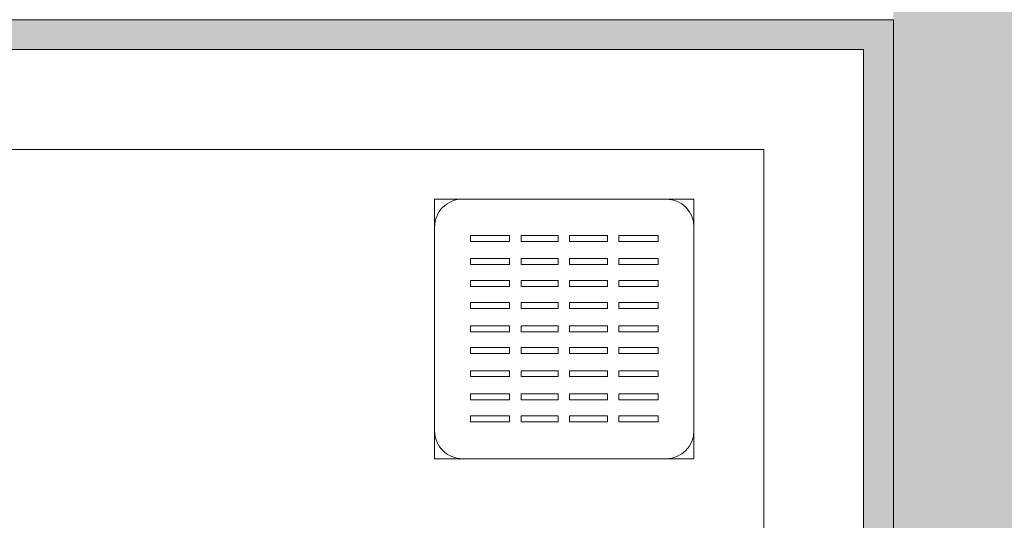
# Model space of a CAD drawing. Header units: millimetres. Extents: x 4.1 to 90.4, y -1.2 to 68.4.
# Tile 63 of 256: x 37.827 to 38.32, y 43.029 to 43.28. Entities that reach past the tile are written whole.
import ezdxf

# ---------------------------------------------------------------- set-up
doc = ezdxf.new("R2010")
doc.units = ezdxf.units.MM
for name, color, linetype, lineweight in [('A-FLOR-PATT', 7, 'Continuous', 15), ('A-WALL', 7, 'Continuous', 5), ('I-WALL', 7, 'Continuous', 5), ('P-SANR-FIXT', 7, 'Continuous', 5)]:
    doc.layers.add(name, color=color, linetype=linetype, lineweight=lineweight)

# ---------------------------------------------------------------- blocks, each defined once
blk = doc.blocks.new('LAG-D2010-APPAREILS SANITAIRES-RECEVEUR DE DOUCHE-900x900mm - LAG-D2010-APPAREILS SANITAIRES-RECEVEUR DE DOUCHE-900x900mm-V11-MUC-LAG-PRO-PLA-ARC-TZN-SS01-AP04B-04RP Maçonnerie')
at = {"layer": 'P-SANR-FIXT', "color": 9, "true_color": 0xc0c0c0}
for p, q in [((0.1, -0.9), (0.1, -0.48595)), ((0.1, -0.48595), (0.1, -0.9)), ((0.1, -0.9), (0.1, -0.48595)), ((0.26494, -0.745), (0.13494, -0.745)), ((0.13494, -0.745), (0.13494, -0.8751)), ((0.14894, -0.745), (0.25094, -0.745)), ((0.26494, -0.8751), (0.26494, -0.745)), ((0.13494, -0.8611), (0.13494, -0.759)), ((0.26494, -0.759), (0.26494, -0.8611)), ((0.15294, -0.7635), (0.17255, -0.7635)), ((0.15294, -0.76649), (0.15294, -0.7635)), ((0.17255, -0.7635), (0.17255, -0.76649)), ((0.17835, -0.7635), (0.19728, -0.7635)), ((0.17835, -0.7635), (0.17835, -0.76649)), ((0.19728, -0.7635), (0.19728, -0.76649)), ((0.20308, -0.7635), (0.22154, -0.7635)), ((0.20308, -0.7635), (0.20308, -0.76649)), ((0.22154, -0.7635), (0.22154, -0.76649)), ((0.22734, -0.7635), (0.24695, -0.7635)), ((0.22734, -0.7635), (0.22734, -0.76649)), ((0.24695, -0.7635), (0.24695, -0.76649)), ((0.15294, -0.76649), (0.17255, -0.76649)), ((0.17835, -0.76649), (0.19728, -0.76649)), ((0.20308, -0.76649), (0.22154, -0.76649)), ((0.22734, -0.76649), (0.24695, -0.76649)), ((0.15294, -0.7745), (0.17255, -0.7745)), ((0.15294, -0.77749), (0.15294, -0.7745)), ((0.17255, -0.7745), (0.17255, -0.77749)), ((0.17835, -0.7745), (0.19728, -0.7745)), ((0.17835, -0.7745), (0.17835, -0.77749)), ((0.19728, -0.7745), (0.19728, -0.77749)), ((0.20308, -0.7745), (0.22154, -0.7745)), ((0.20308, -0.7745), (0.20308, -0.77749)), ((0.22154, -0.7745), (0.22154, -0.77749)), ((0.22734, -0.7745), (0.24695, -0.7745)), ((0.22734, -0.7745), (0.22734, -0.77749)), ((0.24695, -0.7745), (0.24695, -0.77749)), ((0.15294, -0.77749), (0.17255, -0.77749)), ((0.17835, -0.77749), (0.19728, -0.77749)), ((0.20308, -0.77749), (0.22154, -0.77749)), ((0.22734, -0.77749), (0.24695, -0.77749)), ((0.15294, -0.78613), (0.17255, -0.78613)), ((0.15294, -0.78911), (0.15294, -0.78613)), ((0.15294, -0.78911), (0.17255, -0.78911)), ((0.17255, -0.78613), (0.17255, -0.78911)), ((0.17835, -0.78613), (0.19728, -0.78613)), ((0.17835, -0.78613), (0.17835, -0.78911)), ((0.17835, -0.78911), (0.19728, -0.78911)), ((0.19728, -0.78613), (0.19728, -0.78911)), ((0.20308, -0.78613), (0.22154, -0.78613)), ((0.20308, -0.78613), (0.20308, -0.78911)), ((0.20308, -0.78911), (0.22154, -0.78911)), ((0.22154, -0.78613), (0.22154, -0.78911)), ((0.22734, -0.78613), (0.24695, -0.78613)), ((0.22734, -0.78613), (0.22734, -0.78911)), ((0.22734, -0.78911), (0.24695, -0.78911)), ((0.24695, -0.78613), (0.24695, -0.78911)), ((0.15294, -0.79767), (0.17255, -0.79767)), ((0.15294, -0.80066), (0.15294, -0.79767)), ((0.17255, -0.79767), (0.17255, -0.80066)), ((0.17835, -0.79767), (0.19728, -0.79767)), ((0.17835, -0.79767), (0.17835, -0.80066)), ((0.19728, -0.79767), (0.19728, -0.80066)), ((0.20308, -0.79767), (0.22154, -0.79767)), ((0.20308, -0.79767), (0.20308, -0.80066)), ((0.22154, -0.79767), (0.22154, -0.80066)), ((0.22734, -0.79767), (0.24695, -0.79767)), ((0.22734, -0.79767), (0.22734, -0.80066)), ((0.24695, -0.79767), (0.24695, -0.80066)), ((0.15294, -0.80066), (0.17255, -0.80066)), ((0.17835, -0.80066), (0.19728, -0.80066)), ((0.20308, -0.80066), (0.22154, -0.80066)), ((0.22734, -0.80066), (0.24695, -0.80066)), ((0.15294, -0.80867), (0.17255, -0.80867)), ((0.15294, -0.81166), (0.15294, -0.80867)), ((0.17255, -0.80867), (0.17255, -0.81166)), ((0.17835, -0.80867), (0.19728, -0.80867)), ((0.17835, -0.80867), (0.17835, -0.81166)), ((0.19728, -0.80867), (0.19728, -0.81166)), ((0.20308, -0.80867), (0.22154, -0.80867)), ((0.20308, -0.80867), (0.20308, -0.81166)), ((0.22154, -0.80867), (0.22154, -0.81166)), ((0.22734, -0.80867), (0.24695, -0.80867)), ((0.22734, -0.80867), (0.22734, -0.81166)), ((0.24695, -0.80867), (0.24695, -0.81166)), ((0.15294, -0.81166), (0.17255, -0.81166)), ((0.17835, -0.81166), (0.19728, -0.81166)), ((0.20308, -0.81166), (0.22154, -0.81166)), ((0.22734, -0.81166), (0.24695, -0.81166)), ((0.15294, -0.8203), (0.17255, -0.8203)), ((0.15294, -0.82328), (0.15294, -0.8203)), ((0.15294, -0.82328), (0.17255, -0.82328)), ((0.17255, -0.8203), (0.17255, -0.82328)), ((0.17835, -0.8203), (0.19728, -0.8203)), ((0.17835, -0.8203), (0.17835, -0.82328)), ((0.17835, -0.82328), (0.19728, -0.82328)), ((0.19728, -0.8203), (0.19728, -0.82328)), ((0.20308, -0.8203), (0.22154, -0.8203)), ((0.20308, -0.8203), (0.20308, -0.82328)), ((0.20308, -0.82328), (0.22154, -0.82328)), ((0.22154, -0.8203), (0.22154, -0.82328)), ((0.22734, -0.8203), (0.24695, -0.8203)), ((0.22734, -0.8203), (0.22734, -0.82328)), ((0.22734, -0.82328), (0.24695, -0.82328)), ((0.24695, -0.8203), (0.24695, -0.82328)), ((0.15294, -0.8313), (0.17255, -0.8313)), ((0.15294, -0.83428), (0.15294, -0.8313)), ((0.17255, -0.8313), (0.17255, -0.83428)), ((0.17835, -0.8313), (0.19728, -0.8313)), ((0.17835, -0.8313), (0.17835, -0.83428)), ((0.19728, -0.8313), (0.19728, -0.83428)), ((0.20308, -0.8313), (0.22154, -0.8313)), ((0.20308, -0.8313), (0.20308, -0.83428)), ((0.22154, -0.8313), (0.22154, -0.83428)), ((0.22734, -0.8313), (0.24695, -0.8313)), ((0.22734, -0.8313), (0.22734, -0.83428)), ((0.24695, -0.8313), (0.24695, -0.83428)), ((0.15294, -0.83428), (0.17255, -0.83428)), ((0.17835, -0.83428), (0.19728, -0.83428)), ((0.20308, -0.83428), (0.22154, -0.83428)), ((0.22734, -0.83428), (0.24695, -0.83428)), ((0.15294, -0.8423), (0.17255, -0.8423)), ((0.15294, -0.84528), (0.15294, -0.8423)), ((0.17255, -0.8423), (0.17255, -0.84528)), ((0.17835, -0.8423), (0.19728, -0.8423)), ((0.17835, -0.8423), (0.17835, -0.84528)), ((0.19728, -0.8423), (0.19728, -0.84528)), ((0.20308, -0.8423), (0.22154, -0.8423)), ((0.20308, -0.8423), (0.20308, -0.84528)), ((0.22154, -0.8423), (0.22154, -0.84528)), ((0.22734, -0.8423), (0.24695, -0.8423)), ((0.22734, -0.8423), (0.22734, -0.84528)), ((0.24695, -0.8423), (0.24695, -0.84528)), ((0.15294, -0.84528), (0.17255, -0.84528)), ((0.17835, -0.84528), (0.19728, -0.84528)), ((0.20308, -0.84528), (0.22154, -0.84528)), ((0.22734, -0.84528), (0.24695, -0.84528)), ((0.15294, -0.85392), (0.17255, -0.85392)), ((0.15294, -0.85691), (0.15294, -0.85392)), ((0.15294, -0.85691), (0.17255, -0.85691)), ((0.17255, -0.85392), (0.17255, -0.85691)), ((0.17835, -0.85392), (0.19728, -0.85392)), ((0.17835, -0.85392), (0.17835, -0.85691)), ((0.17835, -0.85691), (0.19728, -0.85691)), ((0.19728, -0.85392), (0.19728, -0.85691)), ((0.20308, -0.85392), (0.22154, -0.85392)), ((0.20308, -0.85392), (0.20308, -0.85691)), ((0.20308, -0.85691), (0.22154, -0.85691)), ((0.22154, -0.85392), (0.22154, -0.85691)), ((0.22734, -0.85392), (0.24695, -0.85392)), ((0.22734, -0.85392), (0.22734, -0.85691)), ((0.22734, -0.85691), (0.24695, -0.85691)), ((0.24695, -0.85392), (0.24695, -0.85691)), ((0.13494, -0.8751), (0.26494, -0.8751)), ((0.25094, -0.8751), (0.14894, -0.8751)), ((0.9, -0.9), (0.1, -0.9)), ((0.1, -0.9), (0.9, -0.9)), ((0.9, -0.9), (0.1, -0.9))]:
    blk.add_line(p, q, dxfattribs=at)
for centre, start, end in [((0.14894, -0.759), 90, 180), ((0.25094, -0.759), 360, 90), ((0.14894, -0.8611), 180, 270), ((0.25094, -0.8611), 270, 0)]:
    blk.add_arc(centre, 0.014, start, end, dxfattribs=at)

msp = doc.modelspace()

# ---------------------------------------------------------------- hatches: boundary and pattern name
at = {"layer": 'A-FLOR-PATT'}
h = msp.add_hatch(dxfattribs=at)
h.set_pattern_fill('ANSI31', color=2)
h.set_pattern_definition([(45, (-136.6335, -114.262), (-2.245064, 2.245064), [])])
h.paths.add_polyline_path([(63.81071, 34.5549, 0.224216), (63.09248, 34.21603), (63.81071, 34.21603)])
h.paths.add_polyline_path([(63.81043, 33.6649), (62.88043, 33.6649), (62.88043, 33.6399), (63.81043, 33.6399)], flags=17)
h.paths.add_polyline_path([(63.81043, 33.6799), (62.88206, 33.6799, 0.004038), (62.88129, 33.6649), (63.81043, 33.6649)], flags=17)
h.paths.add_polyline_path([(63.81071, 35.6799), (63.81071, 35.69406), (61.38071, 35.6799), (61.38071, 33.5899), (63.81071, 33.5899), (63.81071, 33.59412), (63.8107, 33.59543), (63.80973, 33.5964), (63.81043, 33.5964), (63.81043, 33.6249), (62.88043, 33.6249), (62.88043, 33.6649), (62.88043, 33.6799), (62.88129, 33.6799, -0.401668), (63.81043, 34.5699), (63.81043, 34.5841), (63.81043, 34.5999), (63.81071, 34.5999)])
h.paths.add_polyline_path([(63.81071, 34.21603), (63.09248, 34.21603, 0.158726), (62.88206, 33.6799), (63.81071, 33.6799)], flags=17)
h.paths.add_polyline_path([(60.42711, 36.71651), (59.58961, 36.71651), (59.58961, 36.74901), (60.42711, 36.74901), (60.42711, 36.73634)], flags=17)
h.paths.add_polyline_path([(58.18211, 45.89219), (58.14961, 45.89219), (58.14961, 46.67969), (58.18211, 46.67969), (58.18211, 46.08016)], flags=17)
h.paths.add_polyline_path([(49.93933, 49.36797), (50.77683, 49.36797), (50.77683, 49.33547), (49.93933, 49.33547), (49.93933, 49.36392)], flags=16)
h.paths.add_polyline_path([(59.68961, 35.84424), (60.42461, 35.84424), (60.42461, 36.71151), (60.42711, 36.71151), (60.42711, 36.71651), (60.46961, 36.71651), (60.46961, 36.72901), (60.51961, 36.72901), (60.51961, 36.74901), (60.58933, 36.74901), (60.58933, 38.07401), (60.51961, 38.07401), (60.51961, 38.09401), (60.46961, 38.09401), (60.46961, 38.10651), (60.42711, 38.10651), (60.42711, 38.11151), (60.42461, 38.11151), (60.42461, 38.18651), (59.67461, 38.18651), (59.67461, 42.43651), (59.70777, 42.43651), (59.70777, 44.16469), (59.56121, 44.16469), (59.56121, 44.37969), (59.57621, 44.37969), (59.57621, 45.67969), (59.56121, 45.68023), (59.56121, 45.71469), (58.18711, 45.71469), (58.18711, 45.79719), (58.16961, 45.79719), (58.16961, 45.84969), (58.18211, 45.84969), (58.18211, 45.89219), (58.18711, 45.89219), (58.18711, 45.89469), (58.50461, 45.89469), (58.50461, 49.48167), (58.0969, 49.48167), (58.0962, 49.48584), (58.0954, 49.48547), (58.0954, 49.52967), (58.07857, 49.53047), (58.0774, 49.53047), (58.0782, 49.6175), (58.0782, 49.61867), (58.0954, 49.61867), (58.0954, 49.64667), (57.1654, 49.64643), (57.1654, 49.61867), (57.18222, 49.61787), (57.1834, 49.61787), (57.1826, 49.53084), (57.1826, 49.52967), (57.1654, 49.52967), (57.1646, 49.48584), (57.1646, 49.48467), (57.1639, 49.48467), (57.1639, 49.48167), (49.94183, 49.48163), (49.94183, 49.37297), (49.93933, 49.37297), (49.93933, 49.36797), (49.89683, 49.36797), (49.89683, 49.35547), (49.84683, 49.35547), (49.84683, 49.33547), (49.05185, 49.33547), (49.05185, 49.36797), (49.84433, 49.36797), (49.84433, 49.37297), (49.76183, 49.37297), (49.76183, 49.48167), (44.25322, 49.48167), (44.25252, 49.48584), (44.25172, 49.48547), (44.25172, 49.49667), (43.32172, 49.49667), (43.32092, 49.48584), (43.32092, 49.48467), (43.32022, 49.48467), (43.32022, 49.48167), (29.00885, 49.48167), (29.00815, 49.48584), (29.00735, 49.48547), (29.00735, 49.52967), (28.99052, 49.53047), (28.98935, 49.53047), (28.99015, 49.6175), (28.99015, 49.61867), (29.00735, 49.61867), (29.00735, 49.64667), (27.54735, 49.64667), (27.54735, 49.61867), (27.56417, 49.61787), (27.56535, 49.61787), (27.56455, 49.53084), (27.56455, 49.52967), (27.54735, 49.52967), (27.54655, 49.48584), (27.54655, 49.48467), (27.54585, 49.48467), (27.54585, 49.48167), (27.28427, 49.48167), (27.28427, 55.03924), (27.25427, 55.03924), (27.25427, 55.05424), (27.21427, 55.05424), (27.21427, 55.20424), (26.39427, 55.20424), (26.39427, 55.05424), (26.35427, 55.05424), (26.35427, 55.03924), (25.91427, 55.03924), (25.91427, 51.33924), (25.25927, 51.33924), (25.25927, 51.03424), (25.24427, 51.03424), (25.24427, 50.99424), (25.09427, 50.99424), (25.09427, 50.11424), (25.24427, 50.11424), (25.24427, 50.07424), (25.25927, 50.07424), (25.25927, 47.87924), (25.28927, 47.87924), (25.28927, 47.86424), (25.32927, 47.86424), (25.32927, 48.68424), (25.36927, 48.68424), (25.36927, 47.86424), (26.18927, 47.86424), (26.18927, 47.87924), (29.20433, 47.87924), (29.20433, 47.86424), (30.10433, 47.86424), (30.10433, 47.87924), (30.46073, 47.87924), (30.46073, 47.86424), (31.36073, 47.86424), (31.36073, 47.87924), (35.79096, 47.87924), (35.79096, 47.86424), (36.69096, 47.86424), (36.69096, 47.87924), (39.96843, 47.87924), (39.96843, 47.86424), (40.86843, 47.86424), (40.86843, 47.87924), (43.96113, 47.87924), (43.96113, 47.86424), (44.86113, 47.86424), (44.86113, 47.87924), (46.45433, 47.87924), (46.45433, 47.86424), (47.35433, 47.86424), (47.35433, 47.87924), (49.76183, 47.87924), (49.76183, 47.97297), (49.84433, 47.97297), (49.84433, 47.97797), (49.05185, 47.97797), (49.05185, 48.01047), (49.84683, 48.01047), (49.84683, 47.99047), (49.89683, 47.99047), (49.89683, 47.97797), (49.93933, 47.97797), (49.93933, 47.97297), (49.94183, 47.97297), (49.94183, 47.87924), (50.96433, 47.87924), (50.96433, 47.9186), (51.91316, 47.9186), (51.91316, 47.86424), (51.92316, 47.86424), (51.92316, 47.87924), (54.00203, 47.87924), (54.00203, 46.68924), (54.13553, 46.68924), (54.13623, 46.68507), (54.13703, 46.68474), (54.13703, 46.67424), (55.06703, 46.67424), (55.06783, 46.68507), (55.06783, 46.68624), (55.06853, 46.68624), (55.06853, 46.68924), (56.48461, 46.68924), (56.48487, 45.89469), (56.78711, 45.89469), (56.78711, 45.89219), (56.79211, 45.89219), (56.79211, 45.84969), (56.80461, 45.84969), (56.80461, 45.79719), (56.78711, 45.79719), (56.78711, 45.71469), (56.48461, 45.71469), (56.48461, 45.61769), (56.49661, 45.61769), (56.49661, 44.31469), (56.48461, 44.31469), (56.48487, 43.68747), (56.49661, 43.68747), (56.49661, 42.58447), (56.48461, 42.58447), (56.48461, 42.38574), (56.48044, 42.38504), (56.48011, 42.38424), (56.46961, 42.38424), (56.46965, 41.45424), (56.48044, 41.45344), (56.48161, 41.45344), (56.48161, 41.45274), (56.48461, 41.45274), (56.48487, 35.85924), (58.88433, 35.85924), (58.88433, 36.71966), (59.51433, 36.71966), (59.51433, 35.84424)])
h.paths.add_polyline_path([(60.58933, 36.71151), (60.58933, 36.71651), (60.52211, 36.71651), (60.52211, 36.71151)], flags=17)
h.paths.add_polyline_path([(59.76745, 38.07401), (59.58961, 38.07401), (59.58961, 38.10651), (60.42711, 38.10651), (60.42711, 38.07401), (59.88447, 38.07401)], flags=16)
h.paths.add_polyline_path([(60.58933, 38.10651), (60.58933, 38.11151), (60.52211, 38.11151), (60.52211, 38.10651), (60.58908, 38.10651)], flags=17)
h.paths.add_polyline_path([(59.19933, 43.66469), (59.13593, 43.67075), (59.07474, 43.68853), (59.01877, 43.71681), (58.96952, 43.75426), (58.92801, 43.7998), (58.89498, 43.85314), (58.87231, 43.91165), (58.86078, 43.97332), (58.86078, 44.03606), (58.87433, 44.10295), (58.89498, 44.15624), (58.92911, 44.21079), (58.97028, 44.25596), (59.02035, 44.29377), (59.08254, 44.32345), (59.14107, 44.33929), (59.20527, 44.34414), (59.26402, 44.33827), (59.32393, 44.32085), (59.37989, 44.29258), (59.42914, 44.25513), (59.47066, 44.20959), (59.50369, 44.15624), (59.52635, 44.09774), (59.53788, 44.03606), (59.53788, 43.97332), (59.52635, 43.91165), (59.50369, 43.85314), (59.46956, 43.79859), (59.42839, 43.75343), (59.37832, 43.71562), (59.31613, 43.68594), (59.26181, 43.67048), (59.20441, 43.66516)], flags=16)
h.paths.add_polyline_path([(56.79616, 45.89219), (56.79211, 45.89219), (56.79211, 46.67969), (56.82461, 46.67969), (56.82461, 45.89219)], flags=16)
h.paths.add_polyline_path([(54.13703, 46.68624), (54.13703, 47.61624), (54.17703, 47.61624), (54.17703, 46.68624)], flags=16)
h.paths.add_polyline_path([(49.94183, 47.97797), (49.93933, 47.97797), (49.93933, 48.01047), (50.77683, 48.01047), (50.77683, 47.97797), (50.36399, 47.97797)], flags=16)
h.paths.add_polyline_path([(56.2244, 48.28965), (56.17307, 48.29218), (56.12345, 48.30558), (56.07525, 48.33139), (56.03829, 48.36207), (56.00665, 48.40257), (55.98435, 48.44887), (55.97242, 48.49886), (55.97242, 48.55531), (55.98164, 48.60154), (56.00274, 48.64941), (56.03458, 48.69233), (56.07307, 48.72601), (56.11896, 48.7511), (56.17109, 48.76579), (56.2214, 48.769), (56.27309, 48.76094), (56.3218, 48.74187), (56.36522, 48.71271), (56.40286, 48.67224), (56.42937, 48.62687), (56.44497, 48.58046), (56.45049, 48.52844), (56.44319, 48.4723), (56.42763, 48.427), (56.40088, 48.38311), (56.3654, 48.34593), (56.32282, 48.31715), (56.27509, 48.2981), (56.23959, 48.29218)], flags=16)
h.paths.add_polyline_path([(43.36172, 48.55467), (43.32172, 48.55467), (43.32172, 49.48467), (43.36172, 49.48467), (43.36172, 49.108)], flags=16)
h.paths.add_polyline_path([(57.1819, 49.53117), (57.1819, 49.61717), (57.1639, 49.61717), (57.16497, 49.53117), (57.1654, 49.53117)], flags=17)
h.paths.add_polyline_path([(58.0789, 49.53117), (58.0969, 49.53117), (58.0969, 49.61717), (58.0789, 49.61717), (58.0789, 49.54421)], flags=17)
h.paths.add_polyline_path([(29.00735, 49.53117), (29.00885, 49.53117), (29.00885, 49.61717), (28.99085, 49.61717), (28.99085, 49.53117), (29.00471, 49.53117)], flags=17)
h.paths.add_polyline_path([(27.56385, 49.53117), (27.56385, 49.61717), (27.54585, 49.61717), (27.54585, 49.53117), (27.54735, 49.53117)], flags=17)
h.paths.add_polyline_path([(63.81071, 33.60912), (63.82243, 33.60912), (63.82243, 33.6384), (63.98743, 33.6384), (63.98743, 34.5564), (63.82243, 34.5564), (63.81071, 34.5564)])
at = {"layer": 'I-WALL'}
for points in [[(38.36453, 41.3699), (38.36453, 41.73421), (38.35666, 41.73531), (38.35666, 41.75502), (38.36453, 41.75502), (38.36453, 41.80735), (38.35353, 41.8084), (38.35353, 41.82785), (38.36453, 41.82855), (38.36453, 41.88021), (38.35666, 41.88131), (38.35666, 41.90102), (38.36453, 41.90102), (38.36453, 42.69421), (38.35666, 42.69531), (38.35666, 42.71502), (38.36453, 42.71502), (38.36453, 42.76735), (38.35353, 42.7684), (38.35353, 42.78785), (38.36453, 42.78855), (38.36453, 42.84021), (38.35666, 42.84131), (38.35666, 42.86102), (38.36453, 42.86102), (38.36453, 43.74205), (38.35666, 43.74316), (38.35666, 43.76287), (38.36453, 43.76287), (38.36453, 43.81519), (38.35353, 43.81624), (38.35353, 43.83569), (38.36453, 43.83639), (38.36453, 43.88805), (38.35666, 43.88916), (38.35666, 43.90887), (38.36453, 43.90887), (38.36453, 44.2599), (38.26453, 44.2599), (38.26453, 43.90887), (38.27241, 43.90887), (38.27241, 43.88812), (38.26453, 43.88792), (38.26453, 43.83599), (38.27553, 43.83454), (38.27553, 43.81527), (38.26453, 43.81509), (38.26453, 43.76287), (38.27241, 43.76287), (38.27241, 43.74212), (38.26453, 43.74192), (38.26453, 42.86102), (38.27241, 42.86102), (38.27241, 42.84027), (38.26453, 42.84007), (38.26453, 42.78814), (38.27553, 42.7867), (38.27553, 42.76742), (38.26453, 42.76725), (38.26453, 42.71502), (38.27241, 42.71502), (38.27241, 42.69427), (38.26453, 42.69407), (38.26453, 41.90102), (38.27241, 41.90102), (38.27241, 41.88027), (38.26453, 41.88007), (38.26453, 41.82814), (38.27553, 41.8267), (38.27553, 41.80742), (38.26453, 41.80725), (38.26453, 41.75502), (38.27241, 41.75502), (38.27241, 41.73427), (38.26453, 41.73407), (38.26453, 41.3699)], [(38.26453, 43.2649), (38.26453, 43.2799), (37.34953, 43.2799), (37.34953, 43.2649), (38.24953, 43.2649)]]:
    msp.add_hatch(color=9, dxfattribs=at).paths.add_polyline_path(points)
h = msp.add_hatch(color=9, dxfattribs=at)
h.paths.add_polyline_path([(38.26453, 42.3499), (38.26453, 42.69421), (38.24953, 42.69407), (38.24953, 42.3499)])
h.paths.add_polyline_path([(38.25537, 42.71502), (38.26453, 42.71502), (38.26453, 42.76735), (38.24953, 42.76683), (38.24953, 42.71502)])
h.paths.add_polyline_path([(38.26453, 42.78814), (38.26453, 42.84021), (38.24953, 42.84007), (38.24953, 42.78855), (38.25671, 42.78836)])
h.paths.add_polyline_path([(38.26453, 42.86102), (38.26453, 43.2649), (38.24953, 43.2649), (38.24953, 42.86102), (38.2578, 42.86102)])

# ---------------------------------------------------------------- linework, layer by layer
at = {"layer": 'A-WALL'}
msp.add_line((37.36453, 43.2799), (38.26453, 43.2799), dxfattribs=at)
at = {"layer": 'I-WALL', "lineweight": 13}
for p, q in [((38.26453, 42.86102), (38.26453, 43.2799)), ((37.34953, 43.2649), (38.24953, 43.2649)), ((38.24953, 43.2649), (38.24953, 42.86096))]:
    msp.add_line(p, q, dxfattribs=at)

# ---------------------------------------------------------------- block references
at = {"layer": 'P-SANR-FIXT', "color": 9, "true_color": 0xc0c0c0, "rotation": 180}
msp.add_blockref('LAG-D2010-APPAREILS SANITAIRES-RECEVEUR DE DOUCHE-900x900mm - LAG-D2010-APPAREILS SANITAIRES-RECEVEUR DE DOUCHE-900x900mm-V11-MUC-LAG-PRO-PLA-ARC-TZN-SS01-AP04B-04RP Maçonnerie', (38.29953, 42.3149), dxfattribs=at)

doc.saveas('drawing.dxf')
